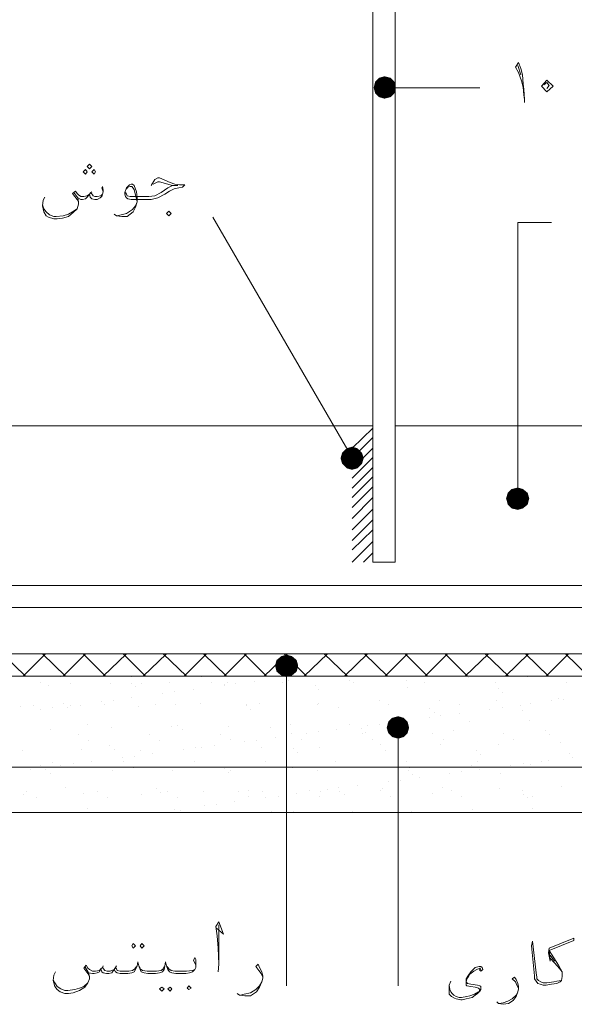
# Model space of a CAD drawing. Header units: metres. Extents: x 5.7 to 89.8, y 4 to 63.5.
# Tile 10 of 23: x 35.3 to 42.2, y 41.1 to 53.4. Entities that reach past the tile are written whole.
import ezdxf

# ---------------------------------------------------------------- set-up
doc = ezdxf.new("R2010")
doc.units = ezdxf.units.M
doc.header["$MEASUREMENT"] = 0
for name, color, linetype in [('PDF9_beem', 7, 'Continuous'), ('PDF9_dim', 7, 'Continuous'), ('PDF9_hatch-borshi', 7, 'Continuous'), ('PDF9_textt', 7, 'Continuous')]:
    doc.layers.add(name, color=color, linetype=linetype)

msp = doc.modelspace()

# ---------------------------------------------------------------- linework, layer by layer
at = {"layer": 'PDF9_beem', "lineweight": 18}
for points in [[(39.674, 56.551), (39.674, 46.66), (39.953, 46.66), (39.953, 56.551)], [(22.82, 48.365), (39.674, 48.365)], [(39.953, 48.365), (57.068, 48.365)], [(22.82, 46.371), (31.709, 46.371), (48.766, 46.371), (57.068, 46.371)], [(22.723, 46.092), (31.709, 46.092), (48.766, 46.092), (57.164, 46.092)], [(22.82, 45.514), (57.068, 45.514)], [(22.82, 45.235), (57.068, 45.235)], [(22.82, 44.098), (57.068, 44.098)], [(22.82, 43.53), (57.068, 43.53)]]:
    msp.add_lwpolyline(points, dxfattribs=at)
at = {"layer": 'PDF9_dim', "lineweight": 20}
for points in [[(39.963, 52.593), (40.108, 52.593)], [(41.485, 47.594), (41.485, 47.739)], [(38.595, 45.225), (38.595, 45.08)], [(39.992, 44.454), (39.992, 44.31)]]:
    msp.add_lwpolyline(points, dxfattribs=at)
at = {"layer": 'PDF9_dim', "transparency": 33554559}
for points in [[(39.751, 52.718), (39.819, 52.593), (39.703, 52.67)], [(39.819, 52.737), (39.751, 52.718), (39.819, 52.593)], [(39.819, 52.593), (39.896, 52.718), (39.819, 52.737)], [(39.944, 52.67), (39.819, 52.593), (39.896, 52.718)], [(39.819, 52.593), (39.703, 52.67), (39.684, 52.593)], [(39.684, 52.593), (39.703, 52.525), (39.819, 52.593)], [(39.703, 52.525), (39.819, 52.593), (39.751, 52.477)], [(39.819, 52.593), (39.751, 52.477), (39.819, 52.458)], [(39.963, 52.593), (39.944, 52.67), (39.819, 52.593)], [(39.819, 52.458), (39.896, 52.477), (39.819, 52.593)], [(39.896, 52.477), (39.819, 52.593), (39.944, 52.525)], [(39.819, 52.593), (39.944, 52.525), (39.963, 52.593)], [(41.408, 47.575), (41.485, 47.459), (41.36, 47.527)], [(41.485, 47.594), (41.408, 47.575), (41.485, 47.459)], [(41.485, 47.459), (41.552, 47.575), (41.485, 47.594)], [(41.61, 47.527), (41.485, 47.459), (41.552, 47.575)], [(41.485, 47.459), (41.36, 47.527), (41.34, 47.459)], [(41.34, 47.459), (41.36, 47.382), (41.485, 47.459)], [(41.36, 47.382), (41.485, 47.459), (41.408, 47.334)], [(41.485, 47.459), (41.408, 47.334), (41.485, 47.315)], [(41.629, 47.459), (41.61, 47.527), (41.485, 47.459)], [(41.485, 47.315), (41.552, 47.334), (41.485, 47.459)], [(41.552, 47.334), (41.485, 47.459), (41.61, 47.382)], [(41.485, 47.459), (41.61, 47.382), (41.629, 47.459)], [(38.595, 45.369), (38.47, 45.437), (38.451, 45.369)], [(38.528, 45.485), (38.595, 45.369), (38.47, 45.437)], [(38.595, 45.504), (38.528, 45.485), (38.595, 45.369)], [(38.595, 45.369), (38.663, 45.485), (38.595, 45.504)], [(38.721, 45.437), (38.595, 45.369), (38.663, 45.485)], [(38.74, 45.369), (38.721, 45.437), (38.595, 45.369)], [(38.451, 45.369), (38.47, 45.292), (38.595, 45.369)], [(38.47, 45.292), (38.595, 45.369), (38.528, 45.244)], [(38.595, 45.369), (38.528, 45.244), (38.595, 45.225)], [(38.595, 45.225), (38.663, 45.244), (38.595, 45.369)], [(38.663, 45.244), (38.595, 45.369), (38.721, 45.292)], [(38.595, 45.369), (38.721, 45.292), (38.74, 45.369)], [(39.867, 44.666), (39.992, 44.589), (39.915, 44.714)], [(39.992, 44.589), (39.915, 44.714), (39.992, 44.734)], [(39.992, 44.734), (40.059, 44.714), (39.992, 44.589)], [(40.059, 44.714), (39.992, 44.589), (40.108, 44.666)], [(39.847, 44.589), (39.867, 44.666), (39.992, 44.589)], [(39.992, 44.589), (39.867, 44.522), (39.847, 44.589)], [(39.915, 44.474), (39.992, 44.589), (39.867, 44.522)], [(39.992, 44.454), (39.915, 44.474), (39.992, 44.589)], [(39.992, 44.589), (40.108, 44.666), (40.127, 44.589)], [(40.127, 44.589), (40.108, 44.522), (39.992, 44.589)], [(40.108, 44.522), (39.992, 44.589), (40.059, 44.474)], [(39.992, 44.589), (40.059, 44.474), (39.992, 44.454)]]:
    msp.add_solid(points, dxfattribs=at)
at = {"layer": 'PDF9_hatch-borshi', "lineweight": 18}
for points in [[(39.674, 48.336), (39.414, 48.085)], [(39.674, 48.22), (39.414, 47.96)], [(39.674, 48.085), (39.414, 47.825)], [(39.674, 47.97), (39.414, 47.71)], [(39.674, 47.845), (39.414, 47.585)], [(39.674, 47.729), (39.414, 47.469)], [(39.674, 47.604), (39.414, 47.344)], [(39.674, 47.469), (39.414, 47.209)], [(39.674, 47.325), (39.414, 47.064)], [(39.674, 47.19), (39.414, 46.93)], [(39.674, 47.064), (39.414, 46.814)], [(39.674, 46.92), (39.414, 46.66)], [(39.674, 46.776), (39.559, 46.66)], [(35.33, 45.235), (35.042, 45.514)], [(35.302, 45.235), (35.581, 45.514)], [(35.831, 45.235), (35.542, 45.514)], [(35.802, 45.235), (36.082, 45.514)], [(36.332, 45.235), (36.053, 45.514)], [(36.303, 45.235), (36.592, 45.514)], [(36.833, 45.235), (36.554, 45.514)], [(36.804, 45.235), (37.093, 45.514)], [(37.343, 45.235), (37.054, 45.514)], [(37.314, 45.235), (37.594, 45.514)], [(37.844, 45.235), (37.555, 45.514)], [(37.815, 45.235), (38.095, 45.514)], [(38.345, 45.235), (38.066, 45.514)], [(38.316, 45.235), (38.605, 45.514)], [(38.846, 45.235), (38.567, 45.514)], [(38.817, 45.235), (39.106, 45.514)], [(39.356, 45.235), (39.067, 45.514)], [(39.318, 45.235), (39.607, 45.514)], [(39.857, 45.235), (39.568, 45.514)], [(39.828, 45.235), (40.108, 45.514)], [(40.358, 45.235), (40.079, 45.514)], [(40.329, 45.235), (40.608, 45.514)], [(40.859, 45.235), (40.579, 45.514)], [(40.83, 45.235), (41.119, 45.514)], [(41.369, 45.235), (41.08, 45.514)], [(41.331, 45.235), (41.62, 45.514)], [(41.87, 45.235), (41.581, 45.514)], [(41.841, 45.235), (42.12, 45.514)], [(42.371, 45.235), (42.082, 45.514)], [(35.764, 45.225), (35.764, 45.225)], [(36.65, 45.225), (36.65, 45.225)], [(37.536, 45.225), (37.536, 45.225)], [(38.422, 45.235), (38.422, 45.235)], [(38.576, 45.225), (38.576, 45.225)], [(39.308, 45.235), (39.308, 45.235)], [(40.868, 45.215), (40.868, 45.215)], [(41.61, 45.225), (41.61, 45.225)], [(35.513, 45.157), (35.513, 45.157)], [(35.619, 45.119), (35.619, 45.119)], [(35.889, 45.148), (35.889, 45.148)], [(36.39, 45.148), (36.39, 45.148)], [(36.66, 45.148), (36.66, 45.148)], [(36.708, 45.1), (36.708, 45.1)], [(36.775, 45.148), (36.775, 45.148)], [(37.131, 45.157), (37.131, 45.157)], [(37.43, 45.071), (37.43, 45.071)], [(37.661, 45.157), (37.661, 45.157)], [(37.815, 45.129), (37.815, 45.129)], [(37.815, 45.119), (37.815, 45.119)], [(37.854, 45.157), (37.854, 45.157)], [(37.96, 45.138), (37.96, 45.138)], [(38.191, 45.167), (38.191, 45.167)], [(38.547, 45.157), (38.547, 45.157)], [(38.624, 45.177), (38.624, 45.177)], [(38.952, 45.119), (38.952, 45.119)], [(39, 45.071), (39, 45.071)], [(39.376, 45.186), (39.376, 45.186)], [(39.433, 45.157), (39.433, 45.157)], [(40.098, 45.186), (40.098, 45.186)], [(40.108, 45.09), (40.108, 45.09)], [(40.319, 45.157), (40.319, 45.157)], [(41.205, 45.157), (41.205, 45.157)], [(41.244, 45.08), (41.244, 45.08)], [(42.092, 45.157), (42.092, 45.157)], [(36.66, 44.965), (36.66, 44.965)], [(37.045, 45.023), (37.045, 45.023)], [(37.199, 45.042), (37.199, 45.042)], [(41.292, 45.032), (41.292, 45.032)], [(41.995, 44.955), (41.995, 44.955)], [(42.053, 44.946), (42.053, 44.946)], [(35.273, 44.859), (35.273, 44.859)], [(35.436, 44.869), (35.436, 44.869)], [(35.668, 44.84), (35.668, 44.84)], [(35.802, 44.897), (35.802, 44.897)], [(35.851, 44.849), (35.851, 44.849)], [(35.899, 44.869), (35.899, 44.869)], [(36.014, 44.869), (36.014, 44.869)], [(36.284, 44.917), (36.284, 44.917)], [(36.322, 44.878), (36.322, 44.878)], [(36.428, 44.936), (36.428, 44.936)], [(36.746, 44.859), (36.746, 44.859)], [(36.958, 44.878), (36.958, 44.878)], [(37.209, 44.878), (37.209, 44.878)], [(37.517, 44.888), (37.517, 44.888)], [(38.095, 44.878), (38.095, 44.878)], [(38.095, 44.869), (38.095, 44.869)], [(38.258, 44.897), (38.258, 44.897)], [(38.981, 44.878), (38.981, 44.878)], [(38.99, 44.897), (38.99, 44.897)], [(39.25, 44.84), (39.25, 44.84)], [(39.761, 44.926), (39.761, 44.926)], [(39.867, 44.878), (39.867, 44.878)], [(40.387, 44.83), (40.387, 44.83)], [(40.502, 44.936), (40.502, 44.936)], [(40.753, 44.878), (40.753, 44.878)], [(41.225, 44.926), (41.225, 44.926)], [(41.292, 44.84), (41.292, 44.84)], [(41.523, 44.869), (41.523, 44.869)], [(41.639, 44.888), (41.639, 44.888)], [(41.909, 44.926), (41.909, 44.926)], [(35.513, 44.82), (35.513, 44.82)], [(38.143, 44.82), (38.143, 44.82)], [(40.377, 44.724), (40.377, 44.724)], [(40.445, 44.782), (40.445, 44.782)], [(40.522, 44.743), (40.522, 44.743)], [(40.753, 44.772), (40.753, 44.772)], [(41.138, 44.82), (41.138, 44.82)], [(41.543, 44.801), (41.543, 44.801)], [(36.101, 44.628), (36.101, 44.628)], [(36.4, 44.599), (36.4, 44.599)], [(37.151, 44.609), (37.151, 44.609)], [(37.237, 44.618), (37.237, 44.618)], [(37.873, 44.609), (37.873, 44.609)], [(38.393, 44.589), (38.393, 44.589)], [(38.644, 44.628), (38.644, 44.628)], [(39.385, 44.637), (39.385, 44.637)], [(39.53, 44.58), (39.53, 44.58)], [(39.607, 44.618), (39.607, 44.618)], [(39.751, 44.637), (39.751, 44.637)], [(39.982, 44.666), (39.982, 44.666)], [(40.117, 44.637), (40.117, 44.637)], [(40.888, 44.666), (40.888, 44.666)], [(41.629, 44.676), (41.629, 44.676)], [(35.639, 44.57), (35.639, 44.57)], [(35.995, 44.512), (35.995, 44.512)], [(36.881, 44.512), (36.881, 44.512)], [(37.295, 44.57), (37.295, 44.57)], [(37.767, 44.512), (37.767, 44.512)], [(38.451, 44.474), (38.451, 44.474)], [(38.653, 44.522), (38.653, 44.522)], [(38.846, 44.522), (38.846, 44.522)], [(38.99, 44.541), (38.99, 44.541)], [(39.221, 44.57), (39.221, 44.57)], [(39.539, 44.522), (39.539, 44.522)], [(39.587, 44.531), (39.587, 44.531)], [(40.425, 44.522), (40.425, 44.522)], [(40.685, 44.56), (40.685, 44.56)], [(41.311, 44.522), (41.311, 44.522)], [(41.832, 44.551), (41.832, 44.551)], [(41.88, 44.503), (41.88, 44.503)], [(36.12, 44.435), (36.12, 44.435)], [(36.38, 44.368), (36.38, 44.368)], [(37.006, 44.435), (37.006, 44.435)], [(37.459, 44.339), (37.459, 44.339)], [(37.536, 44.339), (37.536, 44.339)], [(37.536, 44.339), (37.536, 44.339)], [(37.69, 44.368), (37.69, 44.368)], [(37.892, 44.445), (37.892, 44.445)], [(38.075, 44.416), (38.075, 44.416)], [(38.22, 44.435), (38.22, 44.435)], [(38.278, 44.348), (38.278, 44.348)], [(38.682, 44.329), (38.682, 44.329)], [(38.778, 44.445), (38.778, 44.445)], [(39.01, 44.348), (39.01, 44.348)], [(39.664, 44.445), (39.664, 44.445)], [(39.77, 44.377), (39.77, 44.377)], [(40.522, 44.387), (40.522, 44.387)], [(40.551, 44.445), (40.551, 44.445)], [(41.244, 44.377), (41.244, 44.377)], [(41.437, 44.445), (41.437, 44.445)], [(42.015, 44.406), (42.015, 44.406)], [(35.292, 44.31), (35.292, 44.31)], [(36.034, 44.32), (36.034, 44.32)], [(36.438, 44.32), (36.438, 44.32)], [(36.544, 44.214), (36.544, 44.214)], [(36.688, 44.233), (36.688, 44.233)], [(36.766, 44.31), (36.766, 44.31)], [(36.92, 44.271), (36.92, 44.271)], [(37.305, 44.32), (37.305, 44.32)], [(38.73, 44.281), (38.73, 44.281)], [(39.828, 44.31), (39.828, 44.31)], [(40.974, 44.3), (40.974, 44.3)], [(41.022, 44.252), (41.022, 44.252)], [(42.13, 44.271), (42.13, 44.271)], [(42.169, 44.223), (42.169, 44.223)], [(35.523, 44.117), (35.523, 44.117)], [(35.668, 44.156), (35.668, 44.156)], [(35.773, 44.117), (35.773, 44.117)], [(35.928, 44.137), (35.928, 44.137)], [(36.159, 44.165), (36.159, 44.165)], [(36.554, 44.165), (36.554, 44.165)], [(36.679, 44.088), (36.679, 44.088)], [(37.44, 44.165), (37.44, 44.165)], [(38.326, 44.165), (38.326, 44.165)], [(38.663, 44.088), (38.663, 44.088)], [(39.212, 44.165), (39.212, 44.165)], [(39.404, 44.098), (39.404, 44.098)], [(40.098, 44.165), (40.098, 44.165)], [(40.136, 44.088), (40.136, 44.088)], [(40.907, 44.117), (40.907, 44.117)], [(40.984, 44.165), (40.984, 44.165)], [(41.398, 44.117), (41.398, 44.117)], [(41.552, 44.137), (41.552, 44.137)], [(41.649, 44.127), (41.649, 44.127)], [(41.783, 44.165), (41.783, 44.165)], [(41.87, 44.175), (41.87, 44.175)], [(35.388, 44.069), (35.388, 44.069)], [(35.581, 44.069), (35.581, 44.069)], [(35.648, 44.021), (35.648, 44.021)], [(36.419, 44.05), (36.419, 44.05)], [(37.17, 44.06), (37.17, 44.06)], [(37.825, 44.079), (37.825, 44.079)], [(37.873, 44.031), (37.873, 44.031)], [(37.892, 44.06), (37.892, 44.06)], [(38.981, 44.06), (38.981, 44.06)], [(40.117, 44.05), (40.117, 44.05)], [(40.165, 44.002), (40.165, 44.002)], [(40.252, 43.973), (40.252, 43.973)], [(40.637, 44.021), (40.637, 44.021)], [(40.782, 44.04), (40.782, 44.04)], [(41.013, 44.069), (41.013, 44.069)], [(41.273, 44.021), (41.273, 44.021)], [(35.831, 43.838), (35.831, 43.838)], [(39.25, 43.838), (39.25, 43.838)], [(39.481, 43.867), (39.481, 43.867)], [(39.867, 43.915), (39.867, 43.915)], [(40.021, 43.934), (40.021, 43.934)], [(40.541, 43.838), (40.541, 43.838)], [(42.034, 43.857), (42.034, 43.857)], [(35.311, 43.761), (35.311, 43.761)], [(35.34, 43.799), (35.34, 43.799)], [(35.465, 43.722), (35.465, 43.722)], [(36.053, 43.771), (36.053, 43.771)], [(36.226, 43.799), (36.226, 43.799)], [(36.351, 43.722), (36.351, 43.722)], [(36.785, 43.761), (36.785, 43.761)], [(36.968, 43.828), (36.968, 43.828)], [(37.016, 43.78), (37.016, 43.78)], [(37.112, 43.799), (37.112, 43.799)], [(37.237, 43.722), (37.237, 43.722)], [(37.555, 43.79), (37.555, 43.79)], [(37.998, 43.799), (37.998, 43.799)], [(38.124, 43.809), (38.124, 43.809)], [(38.124, 43.732), (38.124, 43.732)], [(38.297, 43.799), (38.297, 43.799)], [(38.489, 43.732), (38.489, 43.732)], [(38.721, 43.771), (38.721, 43.771)], [(38.884, 43.809), (38.884, 43.809)], [(39.01, 43.732), (39.01, 43.732)], [(39.019, 43.799), (39.019, 43.799)], [(39.106, 43.819), (39.106, 43.819)], [(39.26, 43.799), (39.26, 43.799)], [(39.318, 43.751), (39.318, 43.751)], [(39.77, 43.809), (39.77, 43.809)], [(39.79, 43.828), (39.79, 43.828)], [(39.896, 43.732), (39.896, 43.732)], [(40.416, 43.771), (40.416, 43.771)], [(40.657, 43.809), (40.657, 43.809)], [(40.782, 43.732), (40.782, 43.732)], [(41.263, 43.828), (41.263, 43.828)], [(41.543, 43.809), (41.543, 43.809)], [(41.552, 43.761), (41.552, 43.761)], [(41.668, 43.732), (41.668, 43.732)], [(37.575, 43.616), (37.575, 43.616)], [(37.719, 43.636), (37.719, 43.636)], [(37.95, 43.665), (37.95, 43.665)], [(38.335, 43.713), (38.335, 43.713)], [(41.61, 43.713), (41.61, 43.713)], [(36.111, 43.578), (36.111, 43.578)], [(36.159, 43.53), (36.159, 43.53)], [(36.958, 43.53), (36.958, 43.53)], [(37.189, 43.568), (37.189, 43.568)], [(37.266, 43.559), (37.266, 43.559)], [(38.403, 43.549), (38.403, 43.549)], [(38.682, 43.539), (38.682, 43.539)], [(39.424, 43.549), (39.424, 43.549)], [(40.156, 43.539), (40.156, 43.539)], [(40.926, 43.568), (40.926, 43.568)], [(41.668, 43.578), (41.668, 43.578)]]:
    msp.add_lwpolyline(points, dxfattribs=at)
at = {"layer": 'PDF9_textt', "lineweight": 20}
for points in [[(41.571, 52.41), (41.571, 52.448), (41.562, 52.506), (41.552, 52.602), (41.533, 52.679), (41.494, 52.785), (41.456, 52.853), (41.494, 52.911), (41.523, 52.834), (41.543, 52.757), (41.552, 52.641), (41.562, 52.574), (41.571, 52.448)], [(41.485, 52.872), (41.523, 52.757)], [(40.108, 52.593), (41.013, 52.593)], [(41.812, 52.631), (41.851, 52.66), (41.88, 52.622), (41.851, 52.583)], [(36.303, 51.293), (36.284, 51.341), (36.294, 51.36), (36.303, 51.312), (36.303, 51.293), (36.294, 51.264), (36.284, 51.235), (36.265, 51.216), (36.226, 51.196), (36.197, 51.196), (36.159, 51.206), (36.139, 51.225), (36.13, 51.264), (36.101, 51.225), (36.082, 51.206), (36.043, 51.196), (36.024, 51.196), (35.985, 51.216), (35.937, 51.283)], [(36.9, 51.37), (36.948, 51.447), (36.987, 51.466), (37.006, 51.466), (37.141, 51.408), (37.199, 51.389), (37.257, 51.379), (37.324, 51.379), (37.295, 51.35), (37.247, 51.341), (37.189, 51.331), (37.131, 51.302), (37.074, 51.264), (36.987, 51.216), (36.9, 51.196), (36.794, 51.196), (36.65, 51.196), (36.611, 51.206), (36.592, 51.216), (36.583, 51.235), (36.573, 51.264), (36.573, 51.283), (36.592, 51.341), (36.631, 51.379), (36.65, 51.389), (36.669, 51.389), (36.688, 51.37), (36.717, 51.293), (36.727, 51.225), (36.727, 51.167), (36.708, 51.1), (36.679, 51.042), (36.602, 50.984), (36.534, 50.984), (36.467, 50.994), (36.438, 51.013)], [(36.592, 51.331), (36.611, 51.35), (36.64, 51.36), (36.66, 51.36), (36.688, 51.321), (36.698, 51.283), (36.708, 51.254), (36.727, 51.167), (36.708, 51.119), (36.669, 51.071), (36.592, 51.023), (36.525, 51.004), (36.477, 50.994)], [(36.583, 51.283), (36.592, 51.264), (36.602, 51.244), (36.64, 51.235), (36.794, 51.235), (36.871, 51.235), (36.948, 51.244), (37.026, 51.283), (37.112, 51.341), (37.17, 51.37), (37.237, 51.37), (37.17, 51.37), (37.006, 51.418), (36.987, 51.418), (36.929, 51.389)], [(35.985, 51.216), (35.995, 51.167), (35.995, 51.138), (35.976, 51.081), (35.928, 51.033), (35.87, 50.984), (35.793, 50.965), (35.725, 50.955), (35.687, 50.955), (35.619, 50.975), (35.59, 50.994), (35.562, 51.042), (35.542, 51.119), (35.552, 51.187), (35.571, 51.225)], [(35.995, 51.167), (35.976, 51.196), (35.918, 51.273), (35.956, 51.302), (35.976, 51.273), (35.995, 51.254), (36.024, 51.235), (36.062, 51.235), (36.101, 51.244), (36.13, 51.264), (36.149, 51.283), (36.178, 51.244), (36.197, 51.235), (36.226, 51.235), (36.274, 51.244), (36.294, 51.264)], [(36.159, 51.293), (36.149, 51.283)], [(35.542, 51.129), (35.562, 51.081), (35.59, 51.042), (35.629, 51.004), (35.687, 50.984), (35.716, 50.984), (35.802, 50.994), (35.87, 51.013), (35.918, 51.042), (35.976, 51.081)], [(39.453, 47.902), (37.671, 50.975)], [(41.485, 47.739), (41.485, 50.907), (41.909, 50.907)], [(38.595, 45.08), (38.595, 41.363)], [(39.992, 44.695), (39.992, 41.363)], [(37.719, 42.085), (37.806, 42.008), (37.748, 42.162), (37.709, 42.104), (37.729, 41.989), (37.738, 41.835), (37.748, 41.632), (37.738, 41.536)], [(37.748, 41.632), (37.748, 41.777), (37.748, 42.018), (37.748, 42.124)], [(42.034, 41.43), (41.976, 41.421), (41.937, 41.411), (41.851, 41.401), (41.812, 41.401), (41.803, 41.401), (41.774, 41.411), (41.745, 41.43), (41.726, 41.449), (41.726, 41.469), (41.716, 41.527), (41.668, 41.921), (41.658, 41.864), (41.697, 41.488), (41.697, 41.449), (41.716, 41.421), (41.735, 41.392), (41.764, 41.382), (41.803, 41.372), (41.812, 41.372), (41.841, 41.372), (41.909, 41.382), (41.976, 41.392), (42.015, 41.411), (42.034, 41.43), (42.043, 41.478), (42.043, 41.498), (42.043, 41.536), (41.995, 41.623), (41.88, 41.806), (42.188, 41.931), (42.188, 41.96), (41.88, 41.835), (41.87, 41.777), (41.889, 41.671), (41.88, 41.806)], [(41.889, 41.748), (41.947, 41.671)], [(36.717, 41.604), (36.698, 41.575), (36.669, 41.555), (36.621, 41.546), (36.563, 41.546), (36.515, 41.546), (36.477, 41.555), (36.467, 41.575), (36.457, 41.594), (36.438, 41.565), (36.39, 41.546), (36.351, 41.546), (36.322, 41.555), (36.294, 41.594), (36.274, 41.575), (36.255, 41.555), (36.207, 41.546), (36.168, 41.546), (36.13, 41.565), (36.111, 41.584), (36.091, 41.623), (36.062, 41.584), (36.111, 41.517), (36.13, 41.478)], [(37.459, 41.594), (37.459, 41.623), (37.449, 41.652), (37.43, 41.681), (37.449, 41.719), (37.459, 41.69), (37.459, 41.642), (37.459, 41.632), (37.459, 41.594), (37.449, 41.565), (37.42, 41.536), (37.382, 41.527), (37.334, 41.517), (37.257, 41.517), (37.209, 41.517), (37.16, 41.527), (37.131, 41.536), (37.112, 41.565), (37.093, 41.613), (37.083, 41.661), (37.074, 41.613), (37.064, 41.565), (37.045, 41.536), (37.006, 41.527), (36.958, 41.517), (36.91, 41.517), (36.862, 41.517), (36.814, 41.527), (36.775, 41.536), (36.766, 41.565), (36.746, 41.613), (36.737, 41.661), (36.727, 41.613), (36.708, 41.565), (36.688, 41.536), (36.66, 41.527), (36.611, 41.517), (36.563, 41.517), (36.515, 41.517), (36.477, 41.527), (36.457, 41.536), (36.438, 41.565), (36.409, 41.527), (36.371, 41.517), (36.342, 41.517), (36.303, 41.527), (36.284, 41.536), (36.274, 41.575), (36.255, 41.536), (36.226, 41.527), (36.188, 41.517), (36.168, 41.517), (36.12, 41.527), (36.072, 41.604)], [(38.297, 41.469), (38.278, 41.517), (38.249, 41.555), (38.21, 41.604), (38.239, 41.632), (38.258, 41.594), (38.287, 41.536), (38.297, 41.488), (38.297, 41.459), (38.287, 41.411), (38.258, 41.344), (38.22, 41.286), (38.143, 41.238), (38.075, 41.238), (38.008, 41.247), (37.979, 41.266)], [(41.889, 41.71), (41.986, 41.604), (42.043, 41.536)], [(36.12, 41.527), (36.13, 41.478), (36.13, 41.449), (36.111, 41.401), (36.072, 41.344), (36.005, 41.305), (35.928, 41.276), (35.87, 41.266), (35.822, 41.266), (35.764, 41.286), (35.725, 41.315), (35.696, 41.353), (35.677, 41.43), (35.687, 41.498), (35.706, 41.536)], [(36.303, 41.613), (36.294, 41.594)], [(36.467, 41.613), (36.457, 41.594)], [(37.064, 41.604), (37.054, 41.575), (37.026, 41.555), (36.968, 41.546), (36.91, 41.546), (36.852, 41.546), (36.794, 41.555), (36.766, 41.575), (36.756, 41.604)], [(37.103, 41.604), (37.122, 41.575), (37.151, 41.555), (37.199, 41.546), (37.257, 41.546), (37.343, 41.546), (37.42, 41.555), (37.449, 41.565)], [(41.003, 41.565), (41.022, 41.546), (41.051, 41.565), (41.042, 41.594), (41.022, 41.604), (41.003, 41.604), (40.955, 41.594), (40.936, 41.575), (40.897, 41.536), (40.868, 41.498), (40.839, 41.449), (40.839, 41.411), (40.839, 41.392), (40.839, 41.372), (40.849, 41.363), (40.897, 41.353), (40.955, 41.344), (40.994, 41.334), (41.003, 41.324), (41.013, 41.315), (41.003, 41.286), (40.994, 41.286), (40.945, 41.257), (40.888, 41.238), (40.849, 41.228), (40.782, 41.218), (40.753, 41.218), (40.714, 41.228), (40.685, 41.247), (40.666, 41.266), (40.647, 41.286), (40.637, 41.315), (40.628, 41.372)], [(41.022, 41.565), (41.013, 41.584), (40.974, 41.565), (40.936, 41.546), (40.888, 41.507), (40.868, 41.478), (40.849, 41.449), (40.839, 41.411), (40.859, 41.392), (40.897, 41.382), (40.984, 41.372), (41.013, 41.363), (41.022, 41.353), (41.022, 41.315), (41.013, 41.295), (40.984, 41.266), (40.955, 41.247), (40.917, 41.218), (40.878, 41.209), (40.839, 41.199), (40.791, 41.189), (40.772, 41.189), (40.714, 41.199), (40.695, 41.209), (40.657, 41.228), (40.628, 41.257), (40.628, 41.295), (40.628, 41.372), (40.647, 41.421)], [(35.677, 41.44), (35.696, 41.401), (35.725, 41.353), (35.773, 41.324), (35.822, 41.305), (35.86, 41.305), (35.947, 41.315), (36.005, 41.334), (36.062, 41.353), (36.111, 41.401)], [(38.018, 41.247), (38.066, 41.257), (38.143, 41.276), (38.21, 41.315), (38.258, 41.363), (38.287, 41.411)], [(41.494, 41.334), (41.475, 41.372), (41.456, 41.411), (41.417, 41.449), (41.446, 41.469), (41.466, 41.44), (41.485, 41.392), (41.494, 41.353), (41.494, 41.324), (41.485, 41.286), (41.466, 41.228), (41.427, 41.18), (41.369, 41.141), (41.302, 41.132), (41.244, 41.141), (41.225, 41.161)], [(41.254, 41.141), (41.302, 41.151), (41.36, 41.17), (41.417, 41.199), (41.466, 41.247), (41.485, 41.286)]]:
    msp.add_lwpolyline(points, dxfattribs=at)
for points in [[(41.783, 52.612), (41.851, 52.689), (41.928, 52.612), (41.851, 52.545)], [(36.13, 51.581), (36.159, 51.61), (36.13, 51.639), (36.101, 51.61)], [(36.082, 51.514), (36.101, 51.543), (36.082, 51.572), (36.053, 51.543)], [(36.188, 51.514), (36.207, 51.543), (36.188, 51.572), (36.159, 51.543)], [(37.122, 50.994), (37.151, 51.023), (37.122, 51.052), (37.093, 51.023)], [(36.679, 41.893), (36.708, 41.864), (36.679, 41.835), (36.66, 41.864)], [(36.785, 41.893), (36.814, 41.864), (36.785, 41.835), (36.766, 41.864)], [(37.035, 41.344), (37.064, 41.324), (37.035, 41.295), (37.006, 41.324)], [(37.141, 41.344), (37.16, 41.324), (37.141, 41.295), (37.112, 41.324)], [(37.372, 41.315), (37.401, 41.334), (37.372, 41.363), (37.353, 41.334)]]:
    msp.add_lwpolyline(points, close=True, dxfattribs=at)
at = {"layer": 'PDF9_textt', "transparency": 33554559}
for points in [[(39.414, 47.96), (39.289, 48.028), (39.27, 47.96)], [(39.347, 48.085), (39.414, 47.96), (39.289, 48.028)], [(39.414, 48.105), (39.347, 48.085), (39.414, 47.96)], [(39.414, 47.96), (39.481, 48.085), (39.414, 48.105)], [(39.539, 48.028), (39.414, 47.96), (39.481, 48.085)], [(39.559, 47.96), (39.539, 48.028), (39.414, 47.96)], [(39.27, 47.96), (39.289, 47.893), (39.414, 47.96)], [(39.289, 47.893), (39.414, 47.96), (39.347, 47.835)], [(39.414, 47.96), (39.347, 47.835), (39.414, 47.816)], [(39.414, 47.816), (39.481, 47.835), (39.414, 47.96)], [(39.481, 47.835), (39.414, 47.96), (39.539, 47.893)], [(39.414, 47.96), (39.539, 47.893), (39.559, 47.96)]]:
    msp.add_solid(points, dxfattribs=at)

doc.saveas('drawing.dxf')
